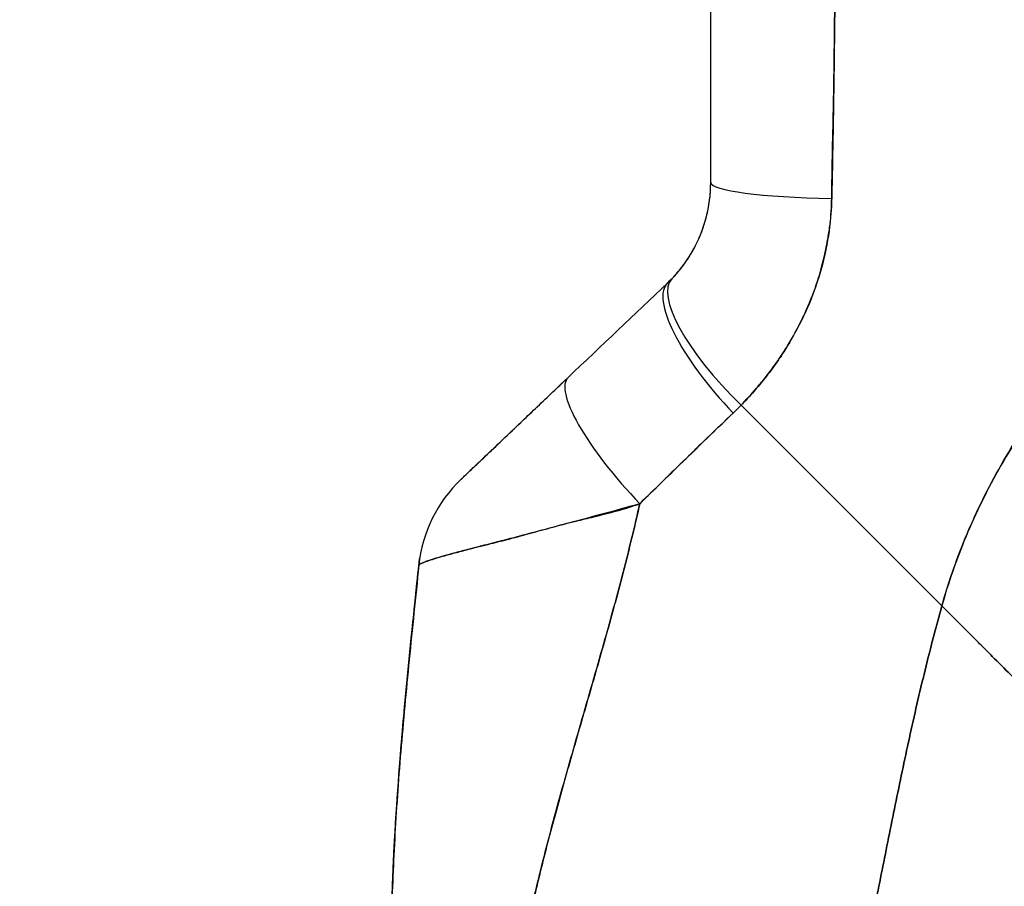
# Model space of a CAD drawing. Extents: x 784 to 1207, y 24 to 294.
# Tile 92 of 217: x 978.29 to 979.68, y 185.92 to 187.15. Entities that reach past the tile are written whole.
import ezdxf

# ---------------------------------------------------------------- set-up
doc = ezdxf.new("R2010")
doc.units = 0
doc.header["$LTSCALE"] = 4
doc.header["$MEASUREMENT"] = 0
doc.layers.get('0').update_dxf_attribs({"linetype": 'CONTINUOUS'})
doc.layers.get('DEFPOINTS').update_dxf_attribs({"linetype": 'CONTINUOUS'})
doc.styles.add('ROMANS', font='romans.shx')
doc.dimstyles.new('Default (ANSI)', dxfattribs={"dimscale": 20, "dimtxt": 0.07, "dimasz": 0.07, "dimexe": 0.125, "dimexo": 0.0625, "dimgap": 0.031496, "dimtad": 0, "dimtih": 1, "dimtoh": 1, "dimrnd": 1e-08, "dimzin": 0, "dimdsep": 46, "dimtxsty": 'ROMANS', "dimblk": 'Filled-1', "dimcen": 0.09, "dimdle": 0.393701, "dimclrd": 256, "dimclre": 256, "dimclrt": 256, "dimadec": 0, "dimazin": 0, "dimtfac": 0.928571, "dimtofl": 0, "dimtmove": 0, "dimatfit": 3, "dimfxl": 1, "dimtolj": 1, "dimtzin": 0, "dimlwd": -1, "dimlwe": -1, "dimarcsym": 0})

# ---------------------------------------------------------------- blocks, each defined once
blk = doc.blocks.new('Filled-1')
at = {"color": 0}
for p, q in [((0, 0), (-1, 0.17857)), ((-1, 0.17857), (-1, -0.17857)), ((-1, 0), (0, 0)), ((-1, -0.17857), (0, 0))]:
    blk.add_line(p, q, dxfattribs=at)
at = {"color": 0, "flags": 128}
blk.add_lwpolyline([(-1, -0.17857), (0, 0), (-1, 0.17857), (-1, -0.17857)], dxfattribs=at)
at = {"color": 0}
blk.add_solid([(-1, -0.17857), (0, 0), (-1, 0.17857), (-1, -0.17857)], dxfattribs=at)
blk = doc.blocks.new('*D11')
at = {"transparency": 16777216}
for p, q in [((980.0062, 227.9548), (967.8805, 227.9548)), ((970.3805, 226.5548), (970.3805, 193.3078)), ((970.3805, 147.9798), (970.3805, 181.2269)), ((980.0062, 146.5798), (967.8805, 146.5798))]:
    blk.add_line(p, q, dxfattribs=at)
at = {"layer": 'DEFPOINTS', "color": 0, "transparency": 16777216}
for p in [(970.3805, 227.9548), (981.2562, 227.9548), (981.2562, 146.5798)]:
    blk.add_point(p, dxfattribs=at)
at = {"transparency": 16777216, "xscale": 1.400000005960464, "yscale": 1.400000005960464, "zscale": 1.400000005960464}
for p, rotation in [((970.3805, 227.9548), 90), ((970.3805, 146.5798), 270)]:
    blk.add_blockref('Filled-1', p, dxfattribs=dict(at, rotation=rotation))
at = {"transparency": 16777216, "insert": (970.3805, 187.2673), "char_height": 1.4, "attachment_point": 5, "style": 'ROMANS'}
blk.add_mtext('\\A1;\\fTahoma|b0|i0;\\H1.7500;81.38\\P\\fTahoma|b0|i0;\\H1.7500;DOOR\\P\\fTahoma|b0|i0;\\H1.7500;HEIGHT\\P\\fTahoma|b0|i0;\\H1.7500;(2 PL.)', dxfattribs=at)

msp = doc.modelspace()

# ---------------------------------------------------------------- linework, layer by layer
for p, q in [((979.2671, 186.9195), (979.2671, 186.9194)), ((979.2058, 186.7767), (979.2058, 186.7767)), ((979.2058, 186.7767), (979.2058, 186.7767)), ((979.5955, 186.3177), (979.3103, 186.603)), ((979.3103, 186.603), (979.5955, 186.3177)), ((979.1139, 186.2595), (979.1139, 186.2595)), ((979.1139, 186.2595), (979.1139, 186.2595)), ((979.1139, 186.2595), (979.1139, 186.2595))]:
    msp.add_line(p, q)
for centre, major_axis, ratio, start_param, end_param in [((979.4639, 186.9195), (-0.1969, 0), 0.115588, 6.283185, 7.72703), ((979.4639, 186.9195), (-0.1968, 0), 0.115589, 0.000002, 1.443854), ((979.3458, 186.9191), (-0.0787, 0), 0.833363, 6.277869, 6.27812), ((979.3458, 186.9191), (-0.0787, 0), 0.833363, 6.27787, 6.278121), ((979.3532, 186.6456), (-0.1415, 0.1369), 0.307205, 6.282255, 7.847994), ((979.3532, 186.6456), (-0.1415, 0.1369), 0.307205, 6.282255, 7.847994), ((979.3414, 186.634), (-0.1356, 0.1427), 0.304156, 6.282215, 7.860937), ((979.3414, 186.634), (-0.1356, 0.1427), 0.304156, 6.282216, 7.860937), ((979.0016, 186.9585), (0.2377, -0.1397), 0.832676, 6.049059, 6.084772), ((979.0016, 186.9586), (0.2375, -0.1401), 0.832765, 6.050159, 6.085867), ((979.2001, 186.4996), (-0.1356, 0.1427), 0.252265, 6.282231, 7.871179), ((979.2001, 186.4996), (-0.1356, 0.1427), 0.252265, 6.282231, 7.871179), ((978.9959, 186.8929), (0.3705, -0.2157), 0.948932, 6.014972, 6.05408), ((978.996, 186.8928), (0.3705, -0.2156), 0.94893, 6.0149, 6.054015), ((979.0482, 186.3552), (0.0203, 0.1958), 0.999998, 0.863264, 1.570796), ((979.0482, 186.3552), (-0.1356, 0.1427), 0.999995, 0, 0.707532)]:
    msp.add_ellipse(centre, major_axis=major_axis, ratio=ratio, start_param=start_param, end_param=end_param)
for points, knots in [([(979.2671, 186.9195), (979.2671, 186.9608), (979.2671, 187.0028), (979.2671, 187.0454), (979.2671, 187.0881), (979.2671, 187.1314), (979.2671, 187.1754), (979.2671, 187.2194), (979.2671, 187.264), (979.2671, 187.3093)], [0, 0, 0, 0, 0.333333, 0.333333, 0.333333, 0.666667, 0.666667, 0.666667, 1, 1, 1, 1]), ([(979.2671, 186.9195), (979.2671, 186.9568), (979.2671, 186.9942), (979.2671, 187.0316), (979.2671, 187.077), (979.2671, 187.1224), (979.2671, 187.168), (979.2671, 187.215), (979.2671, 187.2621), (979.2671, 187.3093)], [0, 0, 0, 0, 0.288491, 0.288491, 0.288491, 0.638459, 0.638459, 0.638459, 1, 1, 1, 1]), ([(979.439, 186.8969), (979.4391, 186.9011), (979.4391, 186.9052), (979.4392, 186.9093), (979.4393, 186.9166), (979.4394, 186.9239), (979.4395, 186.9312), (979.4399, 186.9541), (979.4404, 186.9769), (979.4409, 186.9994), (979.4411, 187.0092), (979.4413, 187.019), (979.4415, 187.0287), (979.4416, 187.0314), (979.4416, 187.0341), (979.4417, 187.0368), (979.4419, 187.0476), (979.442, 187.0584), (979.4422, 187.0692), (979.4426, 187.0935), (979.4428, 187.1175), (979.4431, 187.1411), (979.4432, 187.149), (979.4432, 187.1569), (979.4433, 187.1647), (979.4434, 187.1668), (979.4434, 187.1689), (979.4434, 187.171), (979.4436, 187.1865), (979.4438, 187.2019), (979.444, 187.217), (979.4443, 187.2446), (979.4446, 187.2716), (979.4448, 187.2978)], [0, 0, 0, 0, 0.029161, 0.029161, 0.029161, 0.080621, 0.080621, 0.080621, 0.243196, 0.243196, 0.243196, 0.313778, 0.313778, 0.313778, 0.333333, 0.333333, 0.333333, 0.41251, 0.41251, 0.41251, 0.591045, 0.591045, 0.591045, 0.650584, 0.650584, 0.650584, 0.666667, 0.666667, 0.666667, 0.784923, 0.784923, 0.784923, 1, 1, 1, 1]), ([(979.4448, 187.2978), (979.4443, 187.2511), (979.4438, 187.2051), (979.4433, 187.1599), (979.4433, 187.1576), (979.4432, 187.1553), (979.4432, 187.153), (979.4427, 187.1101), (979.4422, 187.0678), (979.4415, 187.0262), (979.4414, 187.0217), (979.4413, 187.0172), (979.4413, 187.0126), (979.4406, 186.9735), (979.4399, 186.9349), (979.439, 186.8969)], [0, 0, 0, 0, 0.333333, 0.333333, 0.333333, 0.350215, 0.350215, 0.350215, 0.666667, 0.666667, 0.666667, 0.701162, 0.701162, 0.701162, 1, 1, 1, 1]), ([(979.5955, 186.3177), (979.6044, 186.3494), (979.6154, 186.3816), (979.6288, 186.414), (979.6422, 186.4465), (979.658, 186.4791), (979.6763, 186.5117), (979.6946, 186.5444), (979.7154, 186.5769), (979.7389, 186.6091), (979.7624, 186.6412), (979.7886, 186.673), (979.8175, 186.704), (979.8464, 186.735), (979.8781, 186.7652), (979.9126, 186.7942), (979.947, 186.8231), (979.9843, 186.8509), (980.0244, 186.8771), (980.0644, 186.9032), (980.1073, 186.9276), (980.1529, 186.9499), (980.1984, 186.9722), (980.2467, 186.9923), (980.2975, 187.0098)], [0, 0, 0, 0, 0.124948, 0.124948, 0.124948, 0.249955, 0.249955, 0.249955, 0.374963, 0.374963, 0.374963, 0.49997, 0.49997, 0.49997, 0.624978, 0.624978, 0.624978, 0.749985, 0.749985, 0.749985, 0.874993, 0.874993, 0.874993, 1, 1, 1, 1]), ([(980.2975, 187.0098), (980.2828, 187.0048), (980.2684, 186.9995), (980.2541, 186.994), (980.2288, 186.9843), (980.2041, 186.9739), (980.1801, 186.9629), (980.1562, 186.9519), (980.1329, 186.9402), (980.1104, 186.9281), (980.0879, 186.916), (980.066, 186.9033), (980.045, 186.8902), (980.0239, 186.877), (980.0035, 186.8635), (979.9839, 186.8495), (979.9643, 186.8355), (979.9455, 186.8211), (979.9273, 186.8064), (979.9092, 186.7916), (979.8918, 186.7766), (979.8752, 186.7612), (979.8585, 186.7459), (979.8426, 186.7303), (979.8274, 186.7144), (979.8122, 186.6986), (979.7978, 186.6826), (979.784, 186.6663), (979.7703, 186.6501), (979.7573, 186.6337), (979.745, 186.6173), (979.7327, 186.6008), (979.7211, 186.5841), (979.7101, 186.5675), (979.6992, 186.5508), (979.689, 186.5341), (979.6794, 186.5173), (979.6699, 186.5005), (979.661, 186.4838), (979.6528, 186.467), (979.6445, 186.4502), (979.6369, 186.4335), (979.63, 186.4168), (979.623, 186.4001), (979.6167, 186.3835), (979.6109, 186.367), (979.6052, 186.3505), (979.6001, 186.334), (979.5955, 186.3177)], [0, 0, 0, 0, 0.036069, 0.036069, 0.036069, 0.100331, 0.100331, 0.100331, 0.164593, 0.164593, 0.164593, 0.228855, 0.228855, 0.228855, 0.293118, 0.293118, 0.293118, 0.35738, 0.35738, 0.35738, 0.421642, 0.421642, 0.421642, 0.485904, 0.485904, 0.485904, 0.550166, 0.550166, 0.550166, 0.614429, 0.614429, 0.614429, 0.678691, 0.678691, 0.678691, 0.742953, 0.742953, 0.742953, 0.807215, 0.807215, 0.807215, 0.871477, 0.871477, 0.871477, 0.93574, 0.93574, 0.93574, 1, 1, 1, 1]), ([(979.2117, 186.7825), (979.2232, 186.7944), (979.2332, 186.8078), (979.2415, 186.8224), (979.2498, 186.8371), (979.2563, 186.853), (979.2606, 186.8694), (979.2649, 186.8858), (979.2671, 186.9026), (979.2671, 186.9195)], [0, 0, 0, 0, 0.333333, 0.333333, 0.333333, 0.666667, 0.666667, 0.666667, 1, 1, 1, 1]), ([(979.2117, 186.7825), (979.2137, 186.7846), (979.2156, 186.7867), (979.2175, 186.7888), (979.2199, 186.7915), (979.2222, 186.7942), (979.2244, 186.797), (979.2268, 186.8), (979.2291, 186.8032), (979.2314, 186.8064), (979.2338, 186.8099), (979.2362, 186.8135), (979.2385, 186.8172), (979.241, 186.8214), (979.2434, 186.8257), (979.2456, 186.83), (979.2481, 186.835), (979.2504, 186.8401), (979.2526, 186.8452), (979.2549, 186.8511), (979.2571, 186.8571), (979.2589, 186.8633), (979.261, 186.8702), (979.2627, 186.8774), (979.264, 186.8846), (979.2654, 186.8927), (979.2664, 186.901), (979.2668, 186.9094), (979.267, 186.9127), (979.2671, 186.9161), (979.2671, 186.9195)], [0, 0, 0, 0, 0.060949, 0.060949, 0.060949, 0.135639, 0.135639, 0.135639, 0.215708, 0.215708, 0.215708, 0.303486, 0.303486, 0.303486, 0.401292, 0.401292, 0.401292, 0.511372, 0.511372, 0.511372, 0.635855, 0.635855, 0.635855, 0.776826, 0.776826, 0.776826, 0.936006, 0.936006, 0.936006, 1, 1, 1, 1]), ([(979.3103, 186.603), (979.3177, 186.6108), (979.3249, 186.6187), (979.3318, 186.6268), (979.336, 186.6316), (979.34, 186.6365), (979.3439, 186.6414), (979.35, 186.649), (979.3557, 186.6566), (979.3611, 186.6642), (979.3634, 186.6675), (979.3656, 186.6707), (979.3677, 186.674), (979.3707, 186.6784), (979.3735, 186.6829), (979.3762, 186.6873), (979.3841, 186.7002), (979.391, 186.7129), (979.3971, 186.7255), (979.4, 186.7315), (979.4027, 186.7375), (979.4052, 186.7434), (979.4112, 186.7572), (979.4162, 186.7708), (979.4203, 186.7842), (979.4235, 186.7941), (979.4261, 186.804), (979.4284, 186.8138), (979.4305, 186.8229), (979.4323, 186.8319), (979.4338, 186.8408), (979.4349, 186.8473), (979.4358, 186.8537), (979.4366, 186.8601), (979.438, 186.8724), (979.4389, 186.8847), (979.439, 186.8969)], [0, 0, 0, 0, 0.078629, 0.078629, 0.078629, 0.12616, 0.12616, 0.12616, 0.2, 0.2, 0.2, 0.231421, 0.231421, 0.231421, 0.274676, 0.274676, 0.274676, 0.4, 0.4, 0.4, 0.460013, 0.460013, 0.460013, 0.6, 0.6, 0.6, 0.704237, 0.704237, 0.704237, 0.8, 0.8, 0.8, 0.868687, 0.868687, 0.868687, 1, 1, 1, 1]), ([(979.439, 186.8969), (979.4388, 186.89), (979.4385, 186.883), (979.438, 186.876), (979.4367, 186.8588), (979.4343, 186.8416), (979.4308, 186.8244), (979.4304, 186.8228), (979.4301, 186.8213), (979.4298, 186.8197), (979.4268, 186.8063), (979.4232, 186.793), (979.419, 186.7798), (979.415, 186.7677), (979.4105, 186.7556), (979.4054, 186.7437), (979.4051, 186.743), (979.4048, 186.7424), (979.4045, 186.7417), (979.3997, 186.7307), (979.3945, 186.7199), (979.3887, 186.7092), (979.3837, 186.6998), (979.3783, 186.6906), (979.3725, 186.6814), (979.3703, 186.678), (979.3681, 186.6745), (979.3657, 186.671), (979.3627, 186.6665), (979.3596, 186.662), (979.3563, 186.6575), (979.3512, 186.6504), (979.3458, 186.6434), (979.3402, 186.6365), (979.3351, 186.6302), (979.3297, 186.6239), (979.3242, 186.6177), (979.3197, 186.6127), (979.315, 186.6078), (979.3103, 186.603)], [0, 0, 0, 0, 0.067817, 0.067817, 0.067817, 0.234588, 0.234588, 0.234588, 0.25, 0.25, 0.25, 0.380149, 0.380149, 0.380149, 0.5, 0.5, 0.5, 0.506838, 0.506838, 0.506838, 0.617148, 0.617148, 0.617148, 0.713405, 0.713405, 0.713405, 0.75, 0.75, 0.75, 0.798131, 0.798131, 0.798131, 0.874043, 0.874043, 0.874043, 0.943786, 0.943786, 0.943786, 1, 1, 1, 1]), ([(978.9127, 186.4979), (978.9126, 186.4978), (978.9136, 186.4988), (978.9157, 186.5008), (978.9178, 186.5028), (978.921, 186.5059), (978.9254, 186.5101), (978.9298, 186.5143), (978.9354, 186.5196), (978.942, 186.5259), (978.9486, 186.5322), (978.9562, 186.5394), (978.9648, 186.5475), (978.9733, 186.5557), (978.9827, 186.5646), (978.993, 186.5744), (979.0032, 186.5841), (979.0143, 186.5946), (979.0262, 186.6059), (979.0381, 186.6172), (979.0508, 186.6294), (979.0644, 186.6423)], [0, 0, 0, 0, 0.1428571, 0.1428571, 0.1428571, 0.2857143, 0.2857143, 0.2857143, 0.4285714, 0.4285714, 0.4285714, 0.5714286, 0.5714286, 0.5714286, 0.7142857, 0.7142857, 0.7142857, 0.8571429, 0.8571429, 0.8571429, 0.99988, 0.99988, 0.99988, 0.99988]), ([(978.9127, 186.4979), (978.9127, 186.4979), (978.9128, 186.498), (978.913, 186.4982), (978.9132, 186.4984), (978.9135, 186.4987), (978.9139, 186.4991), (978.9144, 186.4996), (978.915, 186.5002), (978.9157, 186.5009), (978.9165, 186.5016), (978.9174, 186.5025), (978.9185, 186.5035), (978.9197, 186.5046), (978.921, 186.5058), (978.9224, 186.5072), (978.9236, 186.5084), (978.9249, 186.5096), (978.9263, 186.5109), (978.9267, 186.5113), (978.9272, 186.5118), (978.9277, 186.5122), (978.9298, 186.5143), (978.9321, 186.5165), (978.9346, 186.5188), (978.9373, 186.5214), (978.9403, 186.5242), (978.9434, 186.5272), (978.9468, 186.5305), (978.9505, 186.5339), (978.9543, 186.5376), (978.9567, 186.5399), (978.9592, 186.5422), (978.9617, 186.5446), (978.9636, 186.5464), (978.9655, 186.5483), (978.9675, 186.5501), (978.9726, 186.555), (978.9779, 186.56), (978.9833, 186.5652), (978.9894, 186.571), (978.9957, 186.577), (979.0022, 186.5831), (979.0092, 186.5898), (979.0164, 186.5966), (979.0237, 186.6036), (979.031, 186.6105), (979.0383, 186.6174), (979.0456, 186.6244), (979.0519, 186.6304), (979.0582, 186.6364), (979.0644, 186.6423)], [0, 0, 0, 0, 0.036619, 0.036619, 0.036619, 0.0754201, 0.0754201, 0.0754201, 0.1168316, 0.1168316, 0.1168316, 0.1615176, 0.1615176, 0.1615176, 0.2100999, 0.2100999, 0.2100999, 0.25, 0.25, 0.25, 0.2631735, 0.2631735, 0.2631735, 0.3215167, 0.3215167, 0.3215167, 0.3856885, 0.3856885, 0.3856885, 0.4559589, 0.4559589, 0.4559589, 0.5, 0.5, 0.5, 0.5327249, 0.5327249, 0.5327249, 0.6174211, 0.6174211, 0.6174211, 0.7113008, 0.7113008, 0.7113008, 0.8134649, 0.8134649, 0.8134649, 0.9141774, 0.9141774, 0.9141774, 0.9998429, 0.9998429, 0.9998429, 0.9998429]), ([(979.1664, 186.463), (979.182, 186.4784), (979.1973, 186.4933), (979.2124, 186.508), (979.2213, 186.5167), (979.2301, 186.5253), (979.2388, 186.5337), (979.2392, 186.5341), (979.2395, 186.5344), (979.2398, 186.5347), (979.2454, 186.5402), (979.251, 186.5456), (979.2565, 186.5509), (979.2709, 186.5649), (979.2851, 186.5785), (979.2989, 186.5917)], [0, 0, 0, 0, 0.333333, 0.333333, 0.333333, 0.531303, 0.531303, 0.531303, 0.538863, 0.538863, 0.538863, 0.666667, 0.666667, 0.666667, 1, 1, 1, 1]), ([(979.2989, 186.5917), (979.2866, 186.58), (979.2744, 186.5682), (979.2622, 186.5565), (979.2465, 186.5412), (979.2308, 186.526), (979.2151, 186.5107), (979.1989, 186.4948), (979.1827, 186.4789), (979.1664, 186.463)], [0, 0, 0, 0, 0.2755, 0.2755, 0.2755, 0.631774, 0.631774, 0.631774, 1, 1, 1, 1]), ([(979.1664, 186.463), (979.1532, 186.4592), (979.1402, 186.4556), (979.1274, 186.4521), (979.1123, 186.448), (979.0976, 186.4441), (979.0831, 186.4402), (979.0807, 186.4396), (979.0784, 186.439), (979.0761, 186.4384), (979.0637, 186.4351), (979.0516, 186.4318), (979.0399, 186.4287), (979.0267, 186.4251), (979.014, 186.4217), (979.002, 186.4185), (978.9998, 186.418), (978.9976, 186.4174), (978.9955, 186.4168), (978.9864, 186.4144), (978.9777, 186.4122), (978.9695, 186.4101), (978.9597, 186.4076), (978.9505, 186.4053), (978.9419, 186.4031), (978.9388, 186.4023), (978.9358, 186.4015), (978.9328, 186.4008), (978.9279, 186.3995), (978.9233, 186.3983), (978.9189, 186.3972), (978.9121, 186.3954), (978.9059, 186.3937), (978.9001, 186.3922), (978.8959, 186.391), (978.8919, 186.3899), (978.8882, 186.3889), (978.8872, 186.3886), (978.8862, 186.3883), (978.8853, 186.388), (978.8811, 186.3868), (978.8773, 186.3857), (978.8739, 186.3846), (978.8707, 186.3836), (978.8679, 186.3827), (978.8654, 186.3819), (978.8639, 186.3814), (978.8626, 186.3809), (978.8614, 186.3804), (978.8607, 186.3802), (978.86, 186.3799), (978.8594, 186.3796), (978.8578, 186.379), (978.8565, 186.3783), (978.8554, 186.3778), (978.8544, 186.3773), (978.8537, 186.3768), (978.8532, 186.3764), (978.8527, 186.376), (978.8525, 186.3757), (978.8524, 186.3755)], [0, 0, 0, 0, 0.070099, 0.070099, 0.070099, 0.153227, 0.153227, 0.153227, 0.166667, 0.166667, 0.166667, 0.237919, 0.237919, 0.237919, 0.318443, 0.318443, 0.318443, 0.333333, 0.333333, 0.333333, 0.396446, 0.396446, 0.396446, 0.472282, 0.472282, 0.472282, 0.5, 0.5, 0.5, 0.545332, 0.545332, 0.545332, 0.61493, 0.61493, 0.61493, 0.666667, 0.666667, 0.666667, 0.680579, 0.680579, 0.680579, 0.742113, 0.742113, 0.742113, 0.799672, 0.799672, 0.799672, 0.833333, 0.833333, 0.833333, 0.853588, 0.853588, 0.853588, 0.904523, 0.904523, 0.904523, 0.953187, 0.953187, 0.953187, 1, 1, 1, 1]), ([(978.8524, 186.3755), (978.8525, 186.3758), (978.8529, 186.3763), (978.8539, 186.3769), (978.8548, 186.3775), (978.8563, 186.3783), (978.8582, 186.3791), (978.8591, 186.3795), (978.8602, 186.38), (978.8614, 186.3804), (978.8626, 186.3809), (978.864, 186.3814), (978.8655, 186.3819), (978.8669, 186.3824), (978.8685, 186.383), (978.8703, 186.3835), (978.872, 186.3841), (978.8738, 186.3846), (978.8757, 186.3852), (978.8794, 186.3863), (978.8835, 186.3875), (978.888, 186.3888), (978.8884, 186.3889), (978.8888, 186.389), (978.8892, 186.3891), (978.8942, 186.3906), (978.8997, 186.3921), (978.9058, 186.3937), (978.9119, 186.3953), (978.9185, 186.3971), (978.9256, 186.3989), (978.9278, 186.3995), (978.9301, 186.4001), (978.9325, 186.4007), (978.9376, 186.402), (978.943, 186.4033), (978.9486, 186.4047), (978.9567, 186.4068), (978.9654, 186.4089), (978.9746, 186.4113), (978.9757, 186.4116), (978.9769, 186.4119), (978.978, 186.4122), (978.9836, 186.4136), (978.9893, 186.4151), (978.9952, 186.4167), (978.9979, 186.4175), (979.0006, 186.4182), (979.0034, 186.419), (979.0133, 186.4217), (979.0238, 186.4246), (979.0346, 186.4275), (979.0452, 186.4304), (979.0562, 186.4333), (979.0674, 186.4362), (979.0701, 186.4369), (979.0728, 186.4375), (979.0754, 186.4382), (979.0756, 186.4382), (979.0757, 186.4383), (979.0758, 186.4383), (979.084, 186.4403), (979.0924, 186.4423), (979.1009, 186.4444), (979.1119, 186.4471), (979.123, 186.4499), (979.1341, 186.4529), (979.1449, 186.4559), (979.1558, 186.4592), (979.1664, 186.463)], [0, 0, 0, 0, 0.066599, 0.066599, 0.066599, 0.13375, 0.13375, 0.13375, 0.166667, 0.166667, 0.166667, 0.201474, 0.201474, 0.201474, 0.235929, 0.235929, 0.235929, 0.269758, 0.269758, 0.269758, 0.333333, 0.333333, 0.333333, 0.338645, 0.338645, 0.338645, 0.408129, 0.408129, 0.408129, 0.47796, 0.47796, 0.47796, 0.5, 0.5, 0.5, 0.547804, 0.547804, 0.547804, 0.617158, 0.617158, 0.617158, 0.625768, 0.625768, 0.625768, 0.666667, 0.666667, 0.666667, 0.685425, 0.685425, 0.685425, 0.752265, 0.752265, 0.752265, 0.817289, 0.817289, 0.817289, 0.832593, 0.832593, 0.832593, 0.833333, 0.833333, 0.833333, 0.880153, 0.880153, 0.880153, 0.940933, 0.940933, 0.940933, 1, 1, 1, 1]), ([(978.993, 185.7875), (978.9989, 185.8229), (979.0061, 185.8587), (979.0143, 185.8949), (979.0225, 185.9311), (979.0317, 185.9677), (979.0416, 186.0045), (979.0514, 186.0413), (979.0618, 186.0784), (979.0725, 186.1157), (979.0833, 186.1531), (979.0942, 186.1907), (979.1051, 186.2286), (979.116, 186.2665), (979.1267, 186.3048), (979.137, 186.3435), (979.1472, 186.3821), (979.157, 186.4212), (979.1659, 186.4609), (979.1661, 186.4616), (979.1662, 186.4623), (979.1664, 186.463)], [0, 0, 0, 0, 0.166185, 0.166185, 0.166185, 0.332369, 0.332369, 0.332369, 0.498554, 0.498554, 0.498554, 0.664739, 0.664739, 0.664739, 0.830923, 0.830923, 0.830923, 0.997108, 0.997108, 0.997108, 1, 1, 1, 1]), ([(979.1664, 186.463), (979.1597, 186.4331), (979.1525, 186.4036), (979.145, 186.3743), (979.1375, 186.345), (979.1297, 186.316), (979.1217, 186.2873), (979.1137, 186.2585), (979.1055, 186.2299), (979.0973, 186.2015), (979.0891, 186.1731), (979.0809, 186.1448), (979.0728, 186.1167), (979.0648, 186.0886), (979.0568, 186.0607), (979.0492, 186.0329), (979.0416, 186.0051), (979.0343, 185.9774), (979.0275, 185.95), (979.0206, 185.9225), (979.0142, 185.8952), (979.0084, 185.8681), (979.0026, 185.841), (978.9974, 185.8141), (978.993, 185.7875)], [0, 0, 0, 0, 0.125, 0.125, 0.125, 0.25, 0.25, 0.25, 0.375, 0.375, 0.375, 0.5, 0.5, 0.5, 0.625, 0.625, 0.625, 0.75, 0.75, 0.75, 0.875, 0.875, 0.875, 1, 1, 1, 1]), ([(978.8137, 185.8685), (978.8142, 185.8999), (978.8153, 185.9323), (978.817, 185.9656), (978.8186, 185.9988), (978.8208, 186.0329), (978.8233, 186.0677), (978.8259, 186.1025), (978.8289, 186.138), (978.8322, 186.174), (978.8356, 186.2101), (978.8392, 186.2466), (978.8429, 186.2836), (978.846, 186.314), (978.8492, 186.3446), (978.8524, 186.3755)], [0, 0, 0, 0, 0.207436, 0.207436, 0.207436, 0.414872, 0.414872, 0.414872, 0.622309, 0.622309, 0.622309, 0.829745, 0.829745, 0.829745, 1, 1, 1, 1]), ([(978.8524, 186.3755), (978.8478, 186.3303), (978.8431, 186.2855), (978.8387, 186.2415), (978.8343, 186.1973), (978.8303, 186.1537), (978.8267, 186.1111), (978.8232, 186.0685), (978.8203, 186.0268), (978.8181, 185.9863), (978.8158, 185.9457), (978.8143, 185.9064), (978.8137, 185.8685)], [0, 0, 0, 0, 0.249407, 0.249407, 0.249407, 0.499604, 0.499604, 0.499604, 0.749802, 0.749802, 0.749802, 1, 1, 1, 1]), ([(978.8151, 185.9213), (978.8172, 185.9808), (978.8211, 186.0411), (978.8322, 186.179), (978.8401, 186.257), (978.8496, 186.3483), (978.851, 186.3617), (978.8524, 186.3751)], [1.833363, 1.833363, 1.833363, 1.833363, 2.290581, 2.290581, 2.887643, 2.887643, 2.990249, 2.990249, 2.990249, 2.990249]), ([(978.8524, 186.3751), (978.8524, 186.3751), (978.8524, 186.3751), (978.8524, 186.3751), (978.8524, 186.3751), (978.8524, 186.3752), (978.8524, 186.3752)], [0.5179917, 0.5179917, 0.5179917, 0.5179917, 0.5709992, 0.5709992, 0.5709992, 0.6223758, 0.6223758, 0.6223758, 0.6223758]), ([(979.4233, 185.5923), (979.4327, 185.6193), (979.4412, 185.6466), (979.4492, 185.6743), (979.4571, 185.7021), (979.4644, 185.7303), (979.4713, 185.7589), (979.4782, 185.7876), (979.4847, 185.8167), (979.491, 185.8463), (979.4973, 185.8759), (979.5034, 185.906), (979.5095, 185.9365), (979.5156, 185.967), (979.5218, 185.9979), (979.5281, 186.0292), (979.5345, 186.0605), (979.5411, 186.0922), (979.548, 186.1241), (979.555, 186.156), (979.5623, 186.1882), (979.5702, 186.2205), (979.5781, 186.2529), (979.5865, 186.2853), (979.5955, 186.3177)], [0, 0, 0, 0, 0.125006, 0.125006, 0.125006, 0.250011, 0.250011, 0.250011, 0.375017, 0.375017, 0.375017, 0.500022, 0.500022, 0.500022, 0.625028, 0.625028, 0.625028, 0.750033, 0.750033, 0.750033, 0.875039, 0.875039, 0.875039, 1, 1, 1, 1]), ([(979.5955, 186.3177), (979.5865, 186.2853), (979.5781, 186.2528), (979.5702, 186.2205), (979.5623, 186.1882), (979.555, 186.156), (979.548, 186.1241), (979.5411, 186.0922), (979.5345, 186.0605), (979.5281, 186.0292), (979.5218, 185.9979), (979.5156, 185.967), (979.5095, 185.9365), (979.5034, 185.906), (979.4973, 185.8759), (979.491, 185.8463), (979.4847, 185.8167), (979.4782, 185.7876), (979.4713, 185.7589), (979.4644, 185.7303), (979.4571, 185.7021), (979.4492, 185.6743), (979.4412, 185.6466), (979.4327, 185.6193), (979.4233, 185.5923)], [0, 0, 0, 0, 0.124999, 0.124999, 0.124999, 0.25, 0.25, 0.25, 0.375, 0.375, 0.375, 0.5, 0.5, 0.5, 0.625, 0.625, 0.625, 0.75, 0.75, 0.75, 0.875, 0.875, 0.875, 1, 1, 1, 1]), ([(979.851, 186.0619), (979.8504, 186.0626), (979.8498, 186.0632), (979.8492, 186.0638), (979.8472, 186.0658), (979.8451, 186.0679), (979.8428, 186.0701), (979.8406, 186.0724), (979.8383, 186.0747), (979.8358, 186.0772), (979.8333, 186.0797), (979.8307, 186.0823), (979.828, 186.085), (979.827, 186.086), (979.8259, 186.0871), (979.8249, 186.0881), (979.8203, 186.0927), (979.8155, 186.0975), (979.8104, 186.1027), (979.8072, 186.1058), (979.8039, 186.1091), (979.8006, 186.1125), (979.7972, 186.1158), (979.7937, 186.1193), (979.7902, 186.1229), (979.7866, 186.1264), (979.783, 186.1301), (979.7793, 186.1338), (979.7756, 186.1375), (979.7718, 186.1414), (979.7679, 186.1453), (979.7616, 186.1515), (979.7551, 186.158), (979.7485, 186.1647), (979.7469, 186.1662), (979.7454, 186.1678), (979.7439, 186.1693), (979.7357, 186.1775), (979.7273, 186.1859), (979.7187, 186.1945), (979.7129, 186.2003), (979.7069, 186.2063), (979.7009, 186.2123), (979.6983, 186.2149), (979.6956, 186.2176), (979.6929, 186.2203), (979.6845, 186.2287), (979.6759, 186.2373), (979.6672, 186.246), (979.6613, 186.252), (979.6553, 186.2579), (979.6492, 186.264), (979.6468, 186.2664), (979.6444, 186.2688), (979.642, 186.2712), (979.6341, 186.2792), (979.626, 186.2872), (979.618, 186.2952), (979.6104, 186.3028), (979.6029, 186.3104), (979.5955, 186.3177)], [0, 0, 0, 0, 0.014459, 0.014459, 0.014459, 0.059138, 0.059138, 0.059138, 0.104088, 0.104088, 0.104088, 0.149346, 0.149346, 0.149346, 0.166667, 0.166667, 0.166667, 0.24084, 0.24084, 0.24084, 0.286952, 0.286952, 0.286952, 0.333189, 0.333189, 0.333189, 0.379462, 0.379462, 0.379462, 0.425634, 0.425634, 0.425634, 0.5, 0.5, 0.5, 0.517058, 0.517058, 0.517058, 0.606463, 0.606463, 0.606463, 0.666667, 0.666667, 0.666667, 0.693307, 0.693307, 0.693307, 0.776792, 0.776792, 0.776792, 0.833333, 0.833333, 0.833333, 0.855634, 0.855634, 0.855634, 0.929684, 0.929684, 0.929684, 1, 1, 1, 1]), ([(979.5955, 186.3177), (979.6029, 186.3104), (979.6104, 186.3028), (979.618, 186.2952), (979.626, 186.2872), (979.6341, 186.2792), (979.642, 186.2712), (979.6444, 186.2688), (979.6468, 186.2664), (979.6492, 186.2641), (979.6553, 186.258), (979.6613, 186.252), (979.6672, 186.246), (979.6759, 186.2373), (979.6845, 186.2287), (979.6929, 186.2203), (979.6956, 186.2176), (979.6983, 186.2149), (979.7009, 186.2123), (979.7069, 186.2063), (979.7129, 186.2003), (979.7187, 186.1945), (979.7273, 186.1859), (979.7357, 186.1775), (979.7439, 186.1693), (979.7454, 186.1678), (979.7469, 186.1662), (979.7485, 186.1647), (979.7551, 186.158), (979.7616, 186.1515), (979.7679, 186.1453), (979.7756, 186.1375), (979.7831, 186.13), (979.7902, 186.1229), (979.7973, 186.1158), (979.804, 186.109), (979.8104, 186.1027), (979.8155, 186.0975), (979.8203, 186.0927), (979.8249, 186.0881), (979.8259, 186.0871), (979.827, 186.086), (979.828, 186.085), (979.8307, 186.0823), (979.8333, 186.0797), (979.8358, 186.0772), (979.8383, 186.0747), (979.8406, 186.0724), (979.8428, 186.0701), (979.8451, 186.0679), (979.8472, 186.0658), (979.8492, 186.0638), (979.8498, 186.0632), (979.8504, 186.0626), (979.851, 186.0619)], [0, 0, 0, 0, 0.070424, 0.070424, 0.070424, 0.144534, 0.144534, 0.144534, 0.166667, 0.166667, 0.166667, 0.223344, 0.223344, 0.223344, 0.306735, 0.306735, 0.306735, 0.333333, 0.333333, 0.333333, 0.393546, 0.393546, 0.393546, 0.482972, 0.482972, 0.482972, 0.5, 0.5, 0.5, 0.574384, 0.574384, 0.574384, 0.666667, 0.666667, 0.666667, 0.759127, 0.759127, 0.759127, 0.833333, 0.833333, 0.833333, 0.850626, 0.850626, 0.850626, 0.89589, 0.89589, 0.89589, 0.940848, 0.940848, 0.940848, 0.985537, 0.985537, 0.985537, 1, 1, 1, 1])]:
    msp.add_open_spline(points, degree=3, knots=knots)
for points in [[(979.0644, 186.6423), (979.1119, 186.6874), (979.159, 186.7322), (979.2058, 186.7766)], [(979.2058, 186.7766), (979.2058, 186.7767), (979.2058, 186.7767), (979.2058, 186.7767)], [(979.2058, 186.7766), (979.2058, 186.7767), (979.2058, 186.7767), (979.2058, 186.7767)], [(978.8524, 186.3753), (978.8528, 186.3791), (978.8533, 186.3829), (978.8539, 186.3865)], [(978.8524, 186.3754), (978.8524, 186.3754), (978.8524, 186.3754), (978.8524, 186.3753)], [(978.8526, 186.3759), (978.8526, 186.3759), (978.8526, 186.3759), (978.8526, 186.3759)], [(978.8526, 186.3758), (978.8526, 186.3758), (978.8526, 186.3758), (978.8526, 186.3758)]]:
    msp.add_open_spline(points, degree=3)

# ---------------------------------------------------------------- dimensions: what is measured, and where the dimension line sits
dim = msp.add_linear_dim(base=(970.3805196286, 227.954825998), p1=(981.2561720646, 146.579825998), p2=(981.2561720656, 227.954825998), angle=270, text='\\fTahoma|b0|i0;\\H1.7500;<>\\P\\fTahoma|b0|i0;\\H1.7500;DOOR\\P\\fTahoma|b0|i0;\\H1.7500;HEIGHT\\P\\fTahoma|b0|i0;\\H1.7500;(2 PL.)', dimstyle='Default (ANSI)', override={"dimgap": 0.031496, "dimdec": 2, "dimtol": 0, "dimlim": 0, "dimtp": 0, "dimtm": 0, "dimtdec": 2, "dimatfit": 1})
dim.commit()
dim.dimension.update_dxf_attribs({"geometry": '*D11', "text_midpoint": (970.3805196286, 187.267325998), "dimtype": 160})

doc.saveas('drawing.dxf')
